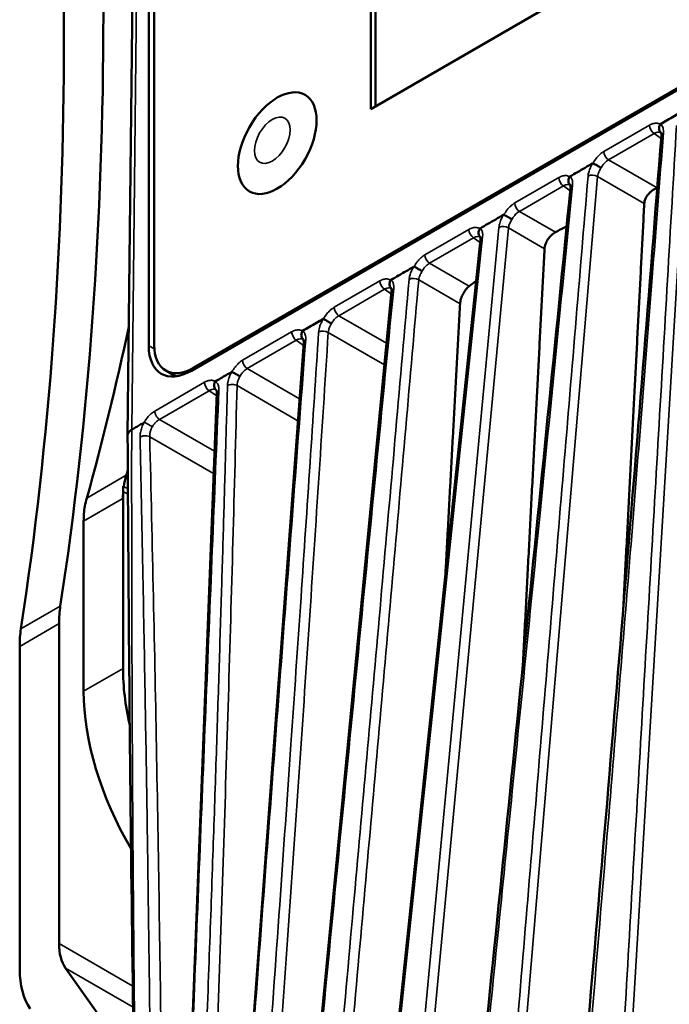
# Model space of a CAD drawing. Header units: millimetres. Extents: x 30 to 1646, y 30 to 1265.
# Tile 101 of 137: x 1099 to 1145, y 194 to 265. Entities that reach past the tile are written whole.
import ezdxf

# ---------------------------------------------------------------- set-up
doc = ezdxf.new("R2010")
doc.units = ezdxf.units.MM
doc.header["$LTSCALE"] = 6
doc.layers.add('Visible (ISO)', color=7, linetype='Continuous', lineweight=50)
doc.layers.add('Visible Narrow (ISO)', color=7, linetype='Continuous', lineweight=35)

msp = doc.modelspace()

# ---------------------------------------------------------------- linework, layer by layer
at = {"layer": 'Visible (ISO)'}
for p, q in [((1107.8532, 274.9326), (1107.8532, 241.4553)), ((1108.2421, 241.517), (1108.2421, 274.9933)), ((1106.7505, 273.7669), (1106.3318, 235.044)), ((1123.7985, 269.0737), (1123.7985, 258.4593)), ((1123.7985, 258.4593), (1141.4762, 268.6655)), ((1124.152, 268.8696), (1124.152, 258.6634)), ((1110.9287, 239.6796), (1154.0631, 264.5832)), ((1154.2041, 264.7871), (1111.0706, 239.884)), ((1124.7746, 183.3291), (1131.6901, 249.0861)), ((1118.9228, 179.2636), (1125.2999, 245.3844)), ((1113.9987, 174.678), (1118.9823, 241.7025)), ((1109.7777, 239.2776), (1109.0706, 239.6859)), ((1110.0772, 169.4953), (1112.7384, 238.0546)), ((1106.0176, 231.3852), (1106.0582, 231.3618)), ((1106.0042, 218.3142), (1106.0042, 231.026)), ((1103.1757, 216.6812), (1103.1757, 228.8708)), ((1101.408, 221.5294), (1101.408, 198.5711)), ((1098.5795, 196.721), (1098.5795, 219.8964)), ((1134.5647, 215.4691), (1134.5649, 215.473)), ((1101.8816, 196.8033), (1104.1856, 193.5255))]:
    msp.add_line(p, q, dxfattribs=at)
for centre, major_axis, ratio, start_param, end_param in [((865.3325, 403.3981), (-169.1806, 293.0293), 0.5773503, 3.7660838, 4.0878979), ((862.5041, 401.7651), (169.1806, -293.0293), 0.5773503, 0.6244911, 0.9463052), ((1173.2163, 224.3989), (53.7137, -2.5042), 0.6067884, 2.1654915, 2.1658498), ((1173.2107, 224.4051), (53.7035, -2.5031), 0.6067756, 2.2855582, 2.2855632), ((1173.2091, 224.4055), (53.701, -2.5037), 0.6067864, 2.3169073, 2.337005), ((1173.2092, 224.4057), (53.7009, -2.5038), 0.6067837, 2.4523085, 2.4523202), ((1173.2092, 224.4056), (53.7009, -2.5039), 0.6067846, 2.4915987, 2.5067724), ((927.2277, 380.612), (110.9926, -235.3752), 0.6252357, 0.6260093, 0.6879008), ((1173.2165, 224.4026), (53.71, -2.5038), 0.6067783, 2.638173, 2.6381765), ((1110.9296, 243.2325), (-2.1757, -3.7684), 0.5771728, 5.4979289, 7.0684396), ((1111.0706, 243.15), (-2, -3.4641), 0.5773503, 5.4977871, 7.0685835), ((1173.2198, 224.4008), (53.7138, -2.5046), 0.6067826, 2.6668171, 2.6668364), ((1111.7777, 242.7417), (-2, -3.4641), 0.5773503, 0, 0.0032773), ((930.067, 382.2512), (110.9926, -235.3752), 0.6252357, 0.6260093, 0.6279971), ((1113.0745, 226.3611), (4.3319, -9.0946), 0.625468, 3.7640587, 3.8678188), ((1110.2349, 224.7222), (-4.3317, 9.0941), 0.6254702, 0.6224617, 0.6955864), ((1113.0225, 226.3909), (-4.2741, 9.0638), 0.6252357, 0.7699764, 0.7716349), ((1110.9839, 229.8713), (-7.7437, -1.3407), 0.692474, 6.0208288, 6.1208488), ((1110.2468, 224.7884), (5, -8.6603), 0.5773503, 3.8591564, 3.9269908), ((1108.479, 217.4469), (-5, 8.6603), 0.5773503, 0.6244911, 0.7853982), ((1105.6506, 215.8139), (5, -8.6603), 0.5773503, 3.7660838, 3.9269908), ((1117.3179, 211.7822), (-8, 13.8564), 0.5773503, 0.7853982, 1.0785058), ((1114.4895, 210.1492), (8, -13.8564), 0.5773503, 3.9269908, 4.7237313), ((1117.3179, 211.7822), (-8, 13.8564), 0.5773503, 1.3379464, 1.3380217), ((1114.4895, 210.1492), (8, -13.8564), 0.5773503, 4.8644231, 4.8644895), ((1104.9435, 200.6123), (-2.5, -4.3301), 0.5773503, 5.4977871, 6.0213859), ((1104.2364, 199.987), (-4, -6.9282), 0.5773503, 5.4977871, 6.0213859)]:
    msp.add_ellipse(centre, major_axis=major_axis, ratio=ratio, start_param=start_param, end_param=end_param, dxfattribs=at)
msp.add_ellipse((1117.081, 256.0098), major_axis=(-2, -3.4641), ratio=0.5773503, dxfattribs=at)
for points, knots in [([(1144.602, 257.3656), (1144.7677, 257.4614), (1145.0969, 257.6532), (1145.5928, 257.9385), (1145.9232, 258.1303), (1146.0894, 258.2245)], [0.00000039, 0.00000039, 0.00000039, 0.00000039, 0.33333333, 0.66666667, 0.9998366, 0.9998366, 0.9998366, 0.9998366]), ([(1144.657, 256.7446), (1144.6397, 256.7579), (1144.6232, 256.7732), (1144.6081, 256.7903), (1144.5893, 256.8116), (1144.5727, 256.8355), (1144.5588, 256.8612), (1144.5508, 256.876), (1144.5438, 256.8914), (1144.5378, 256.9072), (1144.5336, 256.918), (1144.53, 256.929), (1144.5267, 256.9403), (1144.5229, 256.9536), (1144.5197, 256.9673), (1144.5172, 256.9809), (1144.5147, 256.9944), (1144.5129, 257.0079), (1144.5117, 257.0216), (1144.5105, 257.0353), (1144.5099, 257.0491), (1144.5099, 257.0632), (1144.5099, 257.0775), (1144.5105, 257.0922), (1144.5118, 257.1069), (1144.5126, 257.1159), (1144.5136, 257.125), (1144.5149, 257.1341), (1144.5179, 257.1556), (1144.5223, 257.1772), (1144.528, 257.1988), (1144.5364, 257.2305), (1144.5478, 257.262), (1144.5618, 257.2924), (1144.5735, 257.3177), (1144.587, 257.3423), (1144.602, 257.3656)], [0.02179659, 0.02179659, 0.02179659, 0.02179659, 0.1271901, 0.1271901, 0.1271901, 0.25806807, 0.25806807, 0.25806807, 0.33333333, 0.33333333, 0.33333333, 0.38475868, 0.38475868, 0.38475868, 0.44599171, 0.44599171, 0.44599171, 0.50657496, 0.50657496, 0.50657496, 0.56726318, 0.56726318, 0.56726318, 0.62882457, 0.62882457, 0.62882457, 0.66666667, 0.66666667, 0.66666667, 0.75660082, 0.75660082, 0.75660082, 0.88917005, 0.88917005, 0.88917005, 1, 1, 1, 1]), ([(1144.6768, 256.5537), (1144.6802, 256.6047), (1144.6782, 256.6484), (1144.6687, 256.7156), (1144.6608, 256.7365), (1144.6555, 256.7477), (1144.6546, 256.749), (1144.6546, 256.749)], [0.001438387, 0.001438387, 0.001438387, 0.001438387, 0.026275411, 0.026275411, 0.053861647, 0.053861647, 0.064535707, 0.064535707, 0.064535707, 0.064535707]), ([(1138.1087, 253.6167), (1138.289, 253.7214), (1138.6502, 253.9308), (1139.192, 254.243), (1139.5535, 254.4526), (1139.7344, 254.5558)], [0.00000683, 0.00000683, 0.00000683, 0.00000683, 0.33333333, 0.66666667, 1, 1, 1, 1]), ([(1139.7583, 254.5602), (1139.7562, 254.5611), (1139.7538, 254.5614), (1139.7513, 254.5611), (1139.7488, 254.5609), (1139.7462, 254.5602), (1139.7434, 254.5594), (1139.7431, 254.5593), (1139.7428, 254.5592), (1139.7426, 254.5591), (1139.74, 254.5584), (1139.7373, 254.5575), (1139.7344, 254.5558)], [0, 0, 0, 0, 0.33333333, 0.33333333, 0.33333333, 0.66666667, 0.66666667, 0.66666667, 0.69876746, 0.69876746, 0.69876746, 0.99998998, 0.99998998, 0.99998998, 0.99998998]), ([(1139.7583, 254.5602), (1139.8027, 254.5395), (1139.8631, 254.5091), (1139.9295, 254.474), (1139.9959, 254.439), (1140.0676, 254.3997), (1140.1386, 254.3573), (1140.2097, 254.315), (1140.2798, 254.2696), (1140.34, 254.2353)], [0, 0, 0, 0, 0.3333333, 0.3333333, 0.3333333, 0.6666667, 0.6666667, 0.6666667, 1, 1, 1, 1]), ([(1138.1376, 252.9892), (1138.0908, 253.0279), (1138.0513, 253.0818), (1138.0274, 253.1422), (1138.0003, 253.2107), (1137.992, 253.2866), (1138.0018, 253.3648), (1138.0117, 253.4429), (1138.0407, 253.5232), (1138.084, 253.5932)], [0.03965802, 0.03965802, 0.03965802, 0.03965802, 0.33333333, 0.33333333, 0.33333333, 0.66666667, 0.66666667, 0.66666667, 1, 1, 1, 1]), ([(1138.1087, 253.6167), (1138.1042, 253.6139), (1138.0995, 253.6107), (1138.0931, 253.6047), (1138.0911, 253.6026), (1138.0874, 253.5981), (1138.0856, 253.5958), (1138.084, 253.5932)], [-0.0037416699, -0.0037416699, -0.0037416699, -0.0037416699, -0.0018131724, -0.0018131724, -0.0008983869, -0.0008983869, -0.0000009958, -0.0000009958, -0.0000009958, -0.0000009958]), ([(1138.149, 252.8122), (1138.1537, 252.863), (1138.1526, 252.9062), (1138.145, 252.9698), (1138.1383, 252.9881), (1138.135, 252.9954), (1138.1345, 252.9962), (1138.1345, 252.9962)], [0.001052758, 0.001052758, 0.001052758, 0.001052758, 0.026328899, 0.026328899, 0.053576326, 0.053576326, 0.060837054, 0.060837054, 0.060837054, 0.060837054]), ([(1143.4487, 251.6817), (1143.4537, 251.779), (1143.4801, 251.8903), (1143.5753, 252.1137), (1143.6446, 252.2258), (1143.8035, 252.4238), (1143.9047, 252.5224), (1144.124, 252.6843), (1144.2421, 252.7478), (1144.3564, 252.7902), (1144.3608, 252.7918), (1144.3652, 252.7934)], [0.0004419, 0.0004419, 0.0004419, 0.0004419, 0.03759468, 0.03759468, 0.07518937, 0.07518937, 0.11428368, 0.11428368, 0.15337799, 0.15337799, 0.1549409, 0.1549409, 0.1549409, 0.1549409]), ([(1131.6563, 249.8917), (1131.8425, 250.0004), (1132.029, 250.1084), (1132.2155, 250.2162), (1132.402, 250.324), (1132.5886, 250.4316), (1132.7751, 250.5393), (1132.9617, 250.647), (1133.1482, 250.7547), (1133.3351, 250.8611)], [0, 0, 0, 0, 0.3333333, 0.3333333, 0.3333333, 0.6666667, 0.6666667, 0.6666667, 1, 1, 1, 1]), ([(1133.3612, 250.8661), (1133.3596, 250.8668), (1133.3577, 250.8672), (1133.3538, 250.8673), (1133.3517, 250.8671), (1133.3449, 250.8656), (1133.3401, 250.8634), (1133.3351, 250.8611)], [-0.0039865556, -0.0039865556, -0.0039865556, -0.0039865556, -0.0030425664, -0.0030425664, -0.0020802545, -0.0020802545, -0.0000542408, -0.0000542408, -0.0000542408, -0.0000542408]), ([(1133.3613, 250.8661), (1133.3731, 250.8606), (1133.386, 250.8547), (1133.4142, 250.841), (1133.4296, 250.8332), (1133.4804, 250.8076), (1133.5182, 250.7877), (1133.5701, 250.7594), (1133.582, 250.753), (1133.6009, 250.7426), (1133.6076, 250.7388), (1133.6212, 250.7312), (1133.628, 250.7275), (1133.6486, 250.716), (1133.6623, 250.7081), (1133.6861, 250.6945), (1133.6962, 250.6888), (1133.7236, 250.673), (1133.741, 250.6629), (1133.7836, 250.6379), (1133.8084, 250.6228), (1133.8447, 250.601), (1133.8564, 250.5941), (1133.8789, 250.5802), (1133.8898, 250.5732), (1133.9076, 250.5617), (1133.9216, 250.5527), (1133.9355, 250.5443), (1133.9425, 250.5404)], [-0.067698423, -0.067698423, -0.067698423, -0.067698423, -0.061173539, -0.061173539, -0.054364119, -0.054364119, -0.040135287, -0.040135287, -0.035970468, -0.035970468, -0.033617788, -0.033617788, -0.031250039, -0.031250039, -0.02650618, -0.02650618, -0.023074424, -0.023074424, -0.017149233, -0.017149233, -0.008455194, -0.008455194, -0.004184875, -0.004184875, 0, 0, 0.002798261, 0.005596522, 0.005596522, 0.005596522, 0.005596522]), ([(1131.6818, 249.2647), (1131.636, 249.3033), (1131.5974, 249.3564), (1131.5739, 249.4157), (1131.5468, 249.4842), (1131.5385, 249.5601), (1131.5483, 249.6383), (1131.5581, 249.7164), (1131.587, 249.7967), (1131.6305, 249.8667)], [0.04487636, 0.04487636, 0.04487636, 0.04487636, 0.33333333, 0.33333333, 0.33333333, 0.66666667, 0.66666667, 0.66666667, 0.99999986, 0.99999986, 0.99999986, 0.99999986]), ([(1131.6563, 249.8917), (1131.6517, 249.8886), (1131.6469, 249.8851), (1131.6401, 249.8789), (1131.638, 249.8766), (1131.634, 249.8719), (1131.6321, 249.8693), (1131.6305, 249.8667)], [-0.0039563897, -0.0039563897, -0.0039563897, -0.0039563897, -0.0019206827, -0.0019206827, -0.0009518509, -0.0009518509, -0.0000009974, -0.0000009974, -0.0000009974, -0.0000009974]), ([(1136.2828, 248.4327), (1136.2829, 248.4344), (1136.283, 248.4362), (1136.2831, 248.438), (1136.2889, 248.5367), (1136.3133, 248.6519), (1136.3988, 248.886), (1136.4601, 249.0048), (1136.5981, 249.2149), (1136.6843, 249.32), (1136.8707, 249.4976), (1136.9709, 249.5699), (1137.0651, 249.6196), (1137.0661, 249.6201), (1137.0671, 249.6206)], [0.60357085, 0.60357085, 0.60357085, 0.60357085, 0.60424941, 0.60424941, 0.60424941, 0.64189097, 0.64189097, 0.67953253, 0.67953253, 0.71735618, 0.71735618, 0.75517983, 0.75517983, 0.75556927, 0.75556927, 0.75556927, 0.75556927]), ([(1131.6916, 249.0971), (1131.696, 249.1456), (1131.6951, 249.1868), (1131.6881, 249.2481), (1131.6817, 249.2657), (1131.679, 249.2718), (1131.6786, 249.2724), (1131.6786, 249.2724)], [0.001875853, 0.001875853, 0.001875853, 0.001875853, 0.026417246, 0.026417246, 0.053512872, 0.053512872, 0.059855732, 0.059855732, 0.059855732, 0.059855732]), ([(1125.2574, 246.1971), (1125.4383, 246.3028), (1125.7999, 246.5113), (1126.3417, 246.8243), (1126.7024, 247.0323), (1126.8825, 247.136)], [0.00005288, 0.00005288, 0.00005288, 0.00005288, 0.33333333, 0.66666667, 0.99985109, 0.99985109, 0.99985109, 0.99985109]), ([(1126.9078, 247.1406), (1126.9063, 247.1413), (1126.9045, 247.1417), (1126.9008, 247.1418), (1126.8988, 247.1416), (1126.8923, 247.1401), (1126.8875, 247.138), (1126.8825, 247.136)], [-0.0037881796, -0.0037881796, -0.0037881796, -0.0037881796, -0.0028908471, -0.0028908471, -0.0019763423, -0.0019763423, -0.0000086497, -0.0000086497, -0.0000086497, -0.0000086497]), ([(1126.9078, 247.1406), (1126.9523, 247.12), (1127.0128, 247.0896), (1127.0791, 247.0546), (1127.1455, 247.0196), (1127.2172, 246.9802), (1127.2882, 246.9378), (1127.3592, 246.8954), (1127.4293, 246.85), (1127.4894, 246.8155)], [0.00000001, 0.00000001, 0.00000001, 0.00000001, 0.33333333, 0.33333333, 0.33333333, 0.66666667, 0.66666667, 0.66666667, 1, 1, 1, 1]), ([(1125.2884, 245.5694), (1125.2411, 245.6081), (1125.2011, 245.6624), (1125.177, 245.7233), (1125.1499, 245.7918), (1125.1416, 245.8677), (1125.1515, 245.9459), (1125.1613, 246.024), (1125.1903, 246.1044), (1125.2336, 246.1744)], [0.03692158, 0.03692158, 0.03692158, 0.03692158, 0.33333333, 0.33333333, 0.33333333, 0.66666667, 0.66666667, 0.66666667, 1, 1, 1, 1]), ([(1125.2574, 246.1971), (1125.2531, 246.1943), (1125.2486, 246.1912), (1125.2424, 246.1855), (1125.2405, 246.1835), (1125.2368, 246.1791), (1125.2352, 246.1768), (1125.2336, 246.1744)], [-0.0036154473, -0.0036154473, -0.0036154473, -0.0036154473, -0.0017463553, -0.0017463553, -0.0008653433, -0.0008653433, -0.0000009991, -0.0000009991, -0.0000009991, -0.0000009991]), ([(1125.3007, 245.3919), (1125.3052, 245.4429), (1125.3039, 245.4861), (1125.296, 245.5494), (1125.2892, 245.5679), (1125.2859, 245.5753), (1125.2854, 245.5761), (1125.2854, 245.5761)], [0.001246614, 0.001246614, 0.001246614, 0.001246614, 0.026542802, 0.026542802, 0.053618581, 0.053618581, 0.061029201, 0.061029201, 0.061029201, 0.061029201]), ([(1130.2131, 244.485), (1130.2134, 244.4898), (1130.2136, 244.4945), (1130.214, 244.4993), (1130.2207, 244.5986), (1130.2429, 244.716), (1130.3174, 244.9579), (1130.3698, 245.0822), (1130.4867, 245.3044), (1130.5592, 245.4171), (1130.7136, 245.6089), (1130.7953, 245.6886), (1130.8714, 245.7456)], [0.60167677, 0.60167677, 0.60167677, 0.60167677, 0.60348521, 0.60348521, 0.60348521, 0.64110991, 0.64110991, 0.67873461, 0.67873461, 0.71647796, 0.71647796, 0.75347575, 0.75347575, 0.75347575, 0.75347575]), ([(1118.8996, 242.5288), (1119.0686, 242.628), (1119.4004, 242.8217), (1119.9007, 243.1096), (1120.234, 243.3024), (1120.4, 243.398)], [0.00000451, 0.00000451, 0.00000451, 0.00000451, 0.33333333, 0.66666667, 0.99997546, 0.99997546, 0.99997546, 0.99997546]), ([(1120.4, 243.398), (1120.4425, 243.3772), (1120.5528, 243.3022), (1120.7761, 243.1838), (1120.9176, 243.0932), (1120.9785, 243.0595)], [0.00000817, 0.00000817, 0.00000817, 0.00000817, 0.33333333, 0.66666667, 1, 1, 1, 1]), ([(1118.96, 241.9065), (1118.9075, 241.9463), (1118.8635, 242.0051), (1118.8388, 242.071), (1118.8128, 242.1405), (1118.8059, 242.216), (1118.816, 242.2961), (1118.8261, 242.3762), (1118.8557, 242.4605), (1118.8996, 242.5288)], [0.01721349, 0.01721349, 0.01721349, 0.01721349, 0.33333333, 0.33333333, 0.33333333, 0.66666667, 0.66666667, 0.66666667, 0.99999223, 0.99999223, 0.99999223, 0.99999223]), ([(1118.9807, 241.7037), (1118.9851, 241.7635), (1118.9823, 241.8134), (1118.971, 241.8814), (1118.9633, 241.9001), (1118.9585, 241.9094), (1118.9578, 241.9104), (1118.9578, 241.9104)], [0, 0, 0, 0, 0.028302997, 0.028302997, 0.05553048, 0.05553048, 0.06566914, 0.06566914, 0.06566914, 0.06566914]), ([(1112.6334, 238.9093), (1112.7638, 238.9853), (1113.0267, 239.1362), (1113.4207, 239.3645), (1113.6831, 239.5147), (1113.8148, 239.5907)], [0.0006081, 0.0006081, 0.0006081, 0.0006081, 0.33333333, 0.66666667, 0.99970254, 0.99970254, 0.99970254, 0.99970254]), ([(1113.8151, 239.5909), (1113.8466, 239.5755), (1113.8862, 239.5554), (1113.9788, 239.5067), (1114.0313, 239.4784), (1114.1414, 239.4178), (1114.198, 239.3861), (1114.2827, 239.3375), (1114.3119, 239.3206), (1114.3505, 239.2977), (1114.3718, 239.2854), (1114.3923, 239.2737), (1114.402, 239.2679)], [0.000078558, 0.000078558, 0.000078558, 0.000078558, 0.018735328, 0.018735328, 0.038037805, 0.038037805, 0.057313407, 0.057313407, 0.067785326, 0.067785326, 0.071831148, 0.075778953, 0.075778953, 0.075778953, 0.075778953]), ([(1112.7014, 238.2873), (1112.6926, 238.2935), (1112.6752, 238.307), (1112.6592, 238.3221), (1112.6313, 238.3514), (1112.6136, 238.3753), (1112.5718, 238.449), (1112.5548, 238.5035), (1112.5423, 238.6203), (1112.547, 238.6816), (1112.577, 238.8002), (1112.6012, 238.8567), (1112.6334, 238.9093)], [-0.007963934, -0.007963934, -0.007963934, -0.007963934, -0.004058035, 0, 0, 0.01061569, 0.01061569, 0.029898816, 0.029898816, 0.049185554, 0.049185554, 0.067610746, 0.067610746, 0.067610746, 0.067610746]), ([(1112.7443, 238.0936), (1112.7438, 238.1386), (1112.7395, 238.177), (1112.7259, 238.2434), (1112.716, 238.266), (1112.7061, 238.2837), (1112.7038, 238.286), (1112.7038, 238.286)], [0.006611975, 0.006611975, 0.006611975, 0.006611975, 0.028658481, 0.028658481, 0.05626301, 0.05626301, 0.075118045, 0.075118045, 0.075118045, 0.075118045]), ([(1106.3312, 235.039), (1106.3309, 235.0727), (1106.3364, 235.1024), (1106.3448, 235.1314), (1106.3586, 235.1787), (1106.3809, 235.2234), (1106.4236, 235.2761), (1106.4662, 235.3287), (1106.5318, 235.3888), (1106.6251, 235.4431)], [0.47748867, 0.47748867, 0.47748867, 0.47748867, 0.6, 0.6, 0.6, 0.8, 0.8, 0.8, 0.99976744, 0.99976744, 0.99976744, 0.99976744]), ([(1106.6254, 235.4433), (1106.7245, 235.5006), (1106.9229, 235.6181), (1107.2195, 235.7874), (1107.4185, 235.9044), (1107.5159, 235.9607)], [0, 0, 0, 0, 0.33333333, 0.66666667, 0.99982274, 0.99982274, 0.99982274, 0.99982274]), ([(1106.0054, 231.024), (1106.0061, 231.0664), (1105.9976, 231.1437), (1106.0129, 231.2638), (1106.0158, 231.3447), (1106.0176, 231.3852)], [0.0139619, 0.0139619, 0.0139619, 0.0139619, 0.33333333, 0.66666667, 1, 1, 1, 1])]:
    msp.add_open_spline(points, degree=3, knots=knots, dxfattribs=at)
for points in [[(1139.169, 189.9436), (1141.0881, 212.0805), (1142.9313, 234.2783), (1144.676, 256.5458)], [(1131.5169, 186.8879), (1133.7529, 208.841), (1135.9668, 230.8118), (1138.1484, 252.8068)], [(1118.9807, 241.7026), (1118.9807, 241.703), (1118.9807, 241.7033), (1118.9808, 241.7037)], [(1107.2893, 163.3486), (1106.7452, 187.3754), (1106.4602, 211.2541), (1106.332, 235.039)]]:
    msp.add_open_spline(points, degree=3, dxfattribs=at)
for points, weights in [([(1141.9367, 222.577), (1142.7099, 237.463), (1143.4487, 251.6817)], [1.00068418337, 1.00063611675, 1.00006472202]), ([(1134.7266, 218.5765), (1135.5223, 233.8468), (1136.2828, 248.4327)], [1.00064955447, 1.00061558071, 1.00006143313]), ([(1129.1627, 225.0539), (1129.6954, 234.9207), (1130.2131, 244.4849)], [1.00056380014, 1.00042511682, 1.00006216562])]:
    msp.add_rational_spline(points, weights, degree=2, dxfattribs=at)
at = {"layer": 'Visible Narrow (ISO)'}
for p, q in [((1106.6254, 235.4435), (1107.0438, 274.1638)), ((1140.5395, 255.4073), (1143.8157, 257.2988)), ((1142.4815, 191.0148), (1146.4469, 257.2633)), ((1144.1507, 256.6977), (1140.8746, 254.8062)), ((1144.1507, 256.6977), (1144.6597, 256.3383)), ((1144.7855, 256.2496), (1144.7855, 256.2495)), ((1144.3652, 252.7934), (1140.8746, 254.8062)), ((1134.1433, 251.7145), (1137.3024, 253.5384)), ((1134.5791, 188.2248), (1140.0938, 253.6163)), ((1140.0938, 253.6163), (1143.4487, 251.6817)), ((1137.6374, 252.9372), (1134.4783, 251.1133)), ((1137.6375, 252.9372), (1138.1271, 252.5916)), ((1139.2536, 251.7963), (1139.2537, 251.7962)), ((1137.0671, 249.6206), (1134.4783, 251.1133)), ((1133.0061, 249.9565), (1126.8673, 184.5406)), ((1127.5876, 184.9338), (1133.6906, 249.9275)), ((1127.6894, 247.9884), (1130.8485, 249.8123)), ((1133.6906, 249.9275), (1136.2828, 248.4327)), ((1124.9042, 183.4071), (1131.834, 249.2797)), ((1131.1836, 249.2111), (1128.0245, 247.3872)), ((1131.1836, 249.2111), (1131.6673, 248.8696)), ((1132.8269, 248.051), (1132.8272, 248.0508)), ((1130.8714, 245.7456), (1128.0245, 247.3872)), ((1133.4717, 247.5958), (1133.4717, 247.5958)), ((1121.1762, 244.2279), (1124.4523, 246.1194)), ((1127.2416, 246.1984), (1130.2131, 244.4849)), ((1124.7873, 245.5182), (1121.5112, 243.6268)), ((1124.7874, 245.5182), (1125.2793, 245.171)), ((1126.3926, 244.385), (1126.3931, 244.3846)), ((1127.0432, 243.9257), (1127.0433, 243.9257)), ((1124.9397, 241.6498), (1121.5112, 243.6268)), ((1114.5955, 240.4285), (1118.1173, 242.4618)), ((1120.7454, 242.4279), (1124.7898, 240.0959)), ((1118.4523, 241.8607), (1114.9305, 239.8274)), ((1118.4523, 241.8607), (1118.9671, 241.4973)), ((1108.2528, 241.2404), (1107.8532, 241.4553)), ((1120.6111, 240.3367), (1120.6115, 240.3364)), ((1111.0706, 239.884), (1111.1766, 239.8227)), ((1118.682, 237.6643), (1114.9305, 239.8274)), ((1108.2821, 236.7835), (1111.8544, 238.846)), ((1112.1894, 238.2448), (1108.6168, 236.1822)), ((1112.1894, 238.2448), (1112.7309, 237.8625)), ((1114.1946, 238.6111), (1118.5651, 236.0912)), ((1112.8629, 237.7694), (1112.8687, 237.7653)), ((1118.8013, 237.5955), (1118.8011, 237.5957)), ((1114.1499, 236.8608), (1114.1506, 236.8603)), ((1119.7049, 237.0745), (1119.7048, 237.0746)), ((1112.5771, 233.8989), (1108.6168, 236.1822)), ((1118.6819, 236.0238), (1118.6828, 236.0234)), ((1120.376, 236.6875), (1120.3758, 236.6877)), ((1119.6002, 235.4944), (1119.6003, 235.4943)), ((1107.9219, 234.9422), (1112.5148, 232.2943)), ((1120.2732, 235.1063), (1120.2734, 235.1062)), ((1112.7042, 233.8256), (1112.7012, 233.8273)), ((1114.0512, 233.049), (1114.0508, 233.0493)), ((1106.2385, 232.1702), (1103.3993, 230.531)), ((1112.6356, 232.2247), (1112.6374, 232.2236)), ((1106.0582, 231.3618), (1106.3542, 231.1909)), ((1114.0077, 231.4336), (1114.0081, 231.4334)), ((1105.9514, 230.4734), (1103.1757, 228.8708)), ((1106.3565, 230.8172), (1106.0058, 231.0196)), ((1107.3211, 230.6327), (1107.3211, 230.6326)), ((1107.3288, 230.2561), (1107.3287, 230.2561)), ((1108.035, 230.2205), (1108.0357, 230.22)), ((1108.0445, 229.8431), (1108.0438, 229.8435)), ((1101.4993, 222.7848), (1098.6709, 221.1518)), ((1101.408, 221.5294), (1098.5795, 219.8964)), ((1103.1757, 216.6812), (1106.0042, 218.3136)), ((1101.408, 198.5711), (1106.7063, 195.5121)), ((1106.7275, 194.0055), (1101.8816, 196.8033)), ((1107.9082, 194.8182), (1107.909, 194.8177))]:
    msp.add_line(p, q, dxfattribs=at)
msp.add_ellipse((1116.7274, 256.2139), major_axis=(-0.9103, -1.5766), ratio=0.5773503, dxfattribs=at)
for centre, major_axis, ratio, start_param, end_param in [((1144.1692, 257.0947), (-0.25, 0.433), 0.5773503, 0.7854059, 2.303836), ((1145.1746, 256.5057), (-0.4985, 0.0391), 0.6160795, 5.541567, 6.2797062), ((1140.8931, 255.2032), (0.25, -0.433), 0.5773503, 3.9270004, 5.4454274), ((1139.7589, 253.397), (0.4982, -0.042), 0.6355454, 0.8886744, 2.4050321), ((1137.6559, 253.3343), (-0.25, 0.433), 0.5773503, 0.7853982, 2.303835), ((1138.6459, 252.7564), (-0.4975, 0.0494), 0.6289847, 5.5577293, 6.279871), ((1134.4968, 251.5104), (0.25, -0.433), 0.5773503, 3.9269908, 5.4454264), ((1131.2021, 249.6081), (-0.25, 0.433), 0.5773503, 0.7853707, 2.3038365), ((1133.3555, 249.7083), (0.4978, -0.0467), 0.6400915, 0.8940177, 2.4072549), ((1132.1873, 249.0338), (-0.4972, 0.0523), 0.6326086, 5.5679123, 6.2831853), ((1128.043, 247.7842), (0.25, -0.433), 0.5773503, 3.9269721, 5.445428), ((1124.8058, 245.9153), (-0.25, 0.433), 0.5773503, 0.7853982, 2.3038366), ((1126.907, 245.9788), (0.4982, -0.0434), 0.6371202, 0.8913924, 2.4103675), ((1125.7975, 245.3364), (-0.4977, 0.048), 0.6274923, 5.5584359, 6.2831853), ((1121.5297, 244.0238), (0.25, -0.433), 0.5773503, 3.9269908, 5.4454266), ((1118.4708, 242.2577), (-0.25, 0.433), 0.5773503, 0.7853982, 2.3038358), ((1120.4108, 242.2083), (0.499, -0.0318), 0.6257845, 0.8765494, 2.3974787), ((1114.949, 240.2244), (0.25, -0.433), 0.5773503, 3.9269908, 5.4454272), ((1112.2079, 238.6418), (-0.25, 0.433), 0.5773503, 0.7853986, 2.3038321)]:
    msp.add_ellipse(centre, major_axis=major_axis, ratio=ratio, start_param=start_param, end_param=end_param, dxfattribs=at)
for points, knots in [([(1141.8947, 190.81), (1142.3235, 198.1984), (1143.185, 212.9705), (1144.4718, 235.1279), (1145.3313, 249.8953), (1145.7622, 257.2776)], [0.0000217, 0.0000217, 0.0000217, 0.0000217, 0.33333333, 0.66666667, 1, 1, 1, 1]), ([(1144.8234, 256.7418), (1144.825, 256.7681), (1144.826, 256.7936), (1144.8264, 256.8183), (1144.8274, 256.8929), (1144.8226, 256.9611), (1144.8112, 257.0234), (1144.8027, 257.0702), (1144.7906, 257.1138), (1144.7753, 257.1532), (1144.7635, 257.1835), (1144.7497, 257.2113), (1144.7344, 257.2363), (1144.7037, 257.2865), (1144.6662, 257.3253), (1144.622, 257.3537), (1144.6155, 257.3579), (1144.6088, 257.3618), (1144.602, 257.3656)], [0, 0, 0, 0, 0.0829774, 0.0829774, 0.0829774, 0.3333333, 0.3333333, 0.3333333, 0.5216351, 0.5216351, 0.5216351, 0.6666667, 0.6666667, 0.6666667, 0.9572409, 0.9572409, 0.9572409, 1, 1, 1, 1]), ([(1139.3997, 190.008), (1139.433, 190.398), (1139.4664, 190.7884), (1139.4997, 191.1789), (1139.8643, 195.4489), (1140.2248, 199.7206), (1140.5825, 203.9946), (1140.9109, 207.9186), (1141.2369, 211.8444), (1141.5602, 215.7721), (1141.8575, 219.3854), (1142.1525, 223.0003), (1142.4452, 226.6168), (1142.7138, 229.9364), (1142.9804, 233.2573), (1143.245, 236.5796), (1143.5053, 239.8483), (1143.7636, 243.1183), (1144.0198, 246.3898), (1144.29, 249.8389), (1144.5578, 253.2895), (1144.8234, 256.7418)], [0.00000064, 0.00000064, 0.00000064, 0.00000064, 0.01759643, 0.01759643, 0.01759643, 0.21003501, 0.21003501, 0.21003501, 0.38671738, 0.38671738, 0.38671738, 0.54926064, 0.54926064, 0.54926064, 0.69845633, 0.69845633, 0.69845633, 0.84524354, 0.84524354, 0.84524354, 1, 1, 1, 1]), ([(1144.1507, 256.6977), (1144.2149, 256.7368), (1144.3437, 256.7934), (1144.5183, 256.8064), (1144.616, 256.7705), (1144.6575, 256.7436)], [0.00000005, 0.00000005, 0.00000005, 0.00000005, 0.33333333, 0.66666667, 0.97405483, 0.97405483, 0.97405483, 0.97405483]), ([(1140.5395, 255.4073), (1140.4391, 255.3487), (1140.2472, 255.2075), (1139.9746, 254.9115), (1139.8261, 254.6838), (1139.7583, 254.5602)], [0.00000541, 0.00000541, 0.00000541, 0.00000541, 0.33333333, 0.66666667, 1, 1, 1, 1]), ([(1139.7344, 254.5558), (1139.6732, 254.4549), (1139.5673, 254.2532), (1139.4498, 253.9247), (1139.4155, 253.7333), (1139.4079, 253.6409)], [0, 0, 0, 0, 0.33333333, 0.66666667, 0.99991786, 0.99991786, 0.99991786, 0.99991786]), ([(1138.084, 253.5932), (1138.0197, 253.6382), (1137.8757, 253.6941), (1137.5954, 253.677), (1137.4031, 253.596), (1137.3024, 253.5384)], [0.00000363, 0.00000363, 0.00000363, 0.00000363, 0.33333333, 0.66666667, 1, 1, 1, 1]), ([(1140.0938, 253.6163), (1140.1005, 253.6788), (1140.1287, 253.812), (1140.2135, 254.0247), (1140.2945, 254.1665), (1140.34, 254.2353)], [0.00000253, 0.00000253, 0.00000253, 0.00000253, 0.33333333, 0.66666667, 1, 1, 1, 1]), ([(1131.6936, 186.9688), (1132.3862, 193.8027), (1133.8054, 207.8822), (1136.01, 229.8919), (1137.5137, 245.0719), (1138.2947, 253.0014)], [0.00000402, 0.00000402, 0.00000402, 0.00000402, 0.31073526, 0.64008344, 1, 1, 1, 1]), ([(1139.4078, 253.6408), (1138.8026, 246.396), (1137.5895, 231.8699), (1135.7615, 209.9712), (1134.5381, 195.2984), (1133.9244, 187.9437)], [0.00000001, 0.00000001, 0.00000001, 0.00000001, 0.33333333, 0.66666667, 1, 1, 1, 1]), ([(1137.6374, 252.9373), (1137.702, 252.9766), (1137.8316, 253.0334), (1138.0035, 253.0456), (1138.099, 253.0113), (1138.1384, 252.9868)], [0.00000006, 0.00000006, 0.00000006, 0.00000006, 0.33333333, 0.66666667, 0.9541614, 0.9541614, 0.9541614, 0.9541614]), ([(1138.2947, 253.0014), (1138.2961, 253.0141), (1138.2972, 253.0267), (1138.2982, 253.0392), (1138.3038, 253.1167), (1138.302, 253.1887), (1138.2923, 253.2563), (1138.286, 253.2997), (1138.2766, 253.3414), (1138.2642, 253.3802), (1138.2541, 253.4116), (1138.242, 253.4411), (1138.2282, 253.4682), (1138.1975, 253.529), (1138.1578, 253.5779), (1138.1087, 253.6167)], [0, 0, 0, 0, 0.04620949, 0.04620949, 0.04620949, 0.33333333, 0.33333333, 0.33333333, 0.51765507, 0.51765507, 0.51765507, 0.66666667, 0.66666667, 0.66666667, 0.99990969, 0.99990969, 0.99990969, 0.99990969]), ([(1134.1433, 251.7145), (1134.0413, 251.6543), (1133.8472, 251.5112), (1133.5752, 251.214), (1133.428, 250.9882), (1133.3612, 250.8661)], [0.00000993, 0.00000993, 0.00000993, 0.00000993, 0.33333333, 0.66666667, 0.99993113, 0.99993113, 0.99993113, 0.99993113]), ([(1133.3351, 250.8611), (1133.2728, 250.7576), (1133.219, 250.6556), (1133.1729, 250.5523), (1133.1557, 250.5138), (1133.1395, 250.4751), (1133.1246, 250.4365), (1133.0995, 250.3718), (1133.0779, 250.3074), (1133.0604, 250.2447), (1133.0379, 250.1641), (1133.0222, 250.0864), (1133.0125, 250.0104), (1133.0102, 249.9924), (1133.0082, 249.9746), (1133.0062, 249.9571)], [0.00018638, 0.00018638, 0.00018638, 0.00018638, 0.33333333, 0.33333333, 0.33333333, 0.45777102, 0.45777102, 0.45777102, 0.66666667, 0.66666667, 0.66666667, 0.93576762, 0.93576762, 0.93576762, 0.9992635, 0.9992635, 0.9992635, 0.9992635]), ([(1133.6906, 249.9275), (1133.692, 249.9392), (1133.7059, 250.0382), (1133.7682, 250.2437), (1133.8774, 250.4435), (1133.9425, 250.5404)], [0.00000441, 0.00000441, 0.00000441, 0.00000441, 0.06320824, 0.52562759, 0.99987501, 0.99987501, 0.99987501, 0.99987501]), ([(1131.834, 249.2797), (1131.8358, 249.293), (1131.837, 249.3064), (1131.8381, 249.3196), (1131.8442, 249.3979), (1131.8434, 249.4703), (1131.8347, 249.537), (1131.829, 249.5808), (1131.8198, 249.6222), (1131.8076, 249.6606), (1131.7981, 249.6904), (1131.7867, 249.7184), (1131.7736, 249.7444), (1131.7437, 249.8038), (1131.7049, 249.8526), (1131.6563, 249.8917)], [0, 0, 0, 0, 0.0480924, 0.0480924, 0.0480924, 0.3333333, 0.3333333, 0.3333333, 0.5209611, 0.5209611, 0.5209611, 0.6666667, 0.6666667, 0.6666667, 1, 1, 1, 1]), ([(1131.1836, 249.2111), (1131.2482, 249.2506), (1131.378, 249.3074), (1131.5491, 249.3193), (1131.6439, 249.2855), (1131.6828, 249.2617)], [0.00000006, 0.00000006, 0.00000006, 0.00000006, 0.33333333, 0.66666667, 0.94829802, 0.94829802, 0.94829802, 0.94829802]), ([(1127.6894, 247.9883), (1127.5889, 247.9296), (1127.3969, 247.7883), (1127.1242, 247.4922), (1126.9757, 247.2643), (1126.9078, 247.1406)], [0.00001547, 0.00001547, 0.00001547, 0.00001547, 0.33333333, 0.66666667, 1, 1, 1, 1]), ([(1126.8825, 247.136), (1126.8199, 247.0318), (1126.766, 246.929), (1126.7202, 246.8251), (1126.6743, 246.7211), (1126.6364, 246.6159), (1126.6085, 246.5151), (1126.5946, 246.4646), (1126.5832, 246.4153), (1126.5741, 246.3667), (1126.5651, 246.3182), (1126.5585, 246.2705), (1126.5544, 246.2233)], [0.00049572, 0.00049572, 0.00049572, 0.00049572, 0.33333333, 0.33333333, 0.33333333, 0.66666667, 0.66666667, 0.66666667, 0.83333333, 0.83333333, 0.83333333, 1, 1, 1, 1]), ([(1127.2416, 246.1984), (1127.242, 246.2028), (1127.2492, 246.2657), (1127.277, 246.3874), (1127.3448, 246.5635), (1127.419, 246.705), (1127.4699, 246.7862), (1127.4894, 246.8155)], [0, 0, 0, 0, 0.0231986, 0.3332236, 0.6095562, 0.8571156, 1, 1, 1, 1]), ([(1126.5544, 246.2233), (1125.9203, 239.0024), (1124.6537, 224.6654), (1122.7012, 202.7989), (1121.381, 188.1539), (1120.6991, 180.6213)], [0, 0, 0, 0, 0.32988777, 0.6552209, 0.99999279, 0.99999279, 0.99999279, 0.99999279]), ([(1127.2416, 246.1984), (1126.6252, 239.1323), (1125.3756, 224.8859), (1123.4536, 203.2107), (1122.1385, 188.5463), (1121.4742, 181.1767)], [0, 0, 0, 0, 0.33333333, 0.66666667, 0.99827294, 0.99827294, 0.99827294, 0.99827294]), ([(1125.2336, 246.1744), (1125.1693, 246.2193), (1125.0255, 246.2751), (1124.7452, 246.2579), (1124.5529, 246.177), (1124.4523, 246.1194)], [0.00000096, 0.00000096, 0.00000096, 0.00000096, 0.33333333, 0.66666667, 1, 1, 1, 1]), ([(1125.4451, 245.5794), (1125.4539, 245.6737), (1125.4516, 245.8453), (1125.3869, 246.0586), (1125.307, 246.1574), (1125.2574, 246.1971)], [0, 0, 0, 0, 0.33333333, 0.66666667, 0.99982265, 0.99982265, 0.99982265, 0.99982265]), ([(1119.0069, 179.3307), (1119.7273, 186.7481), (1121.1643, 201.5458), (1123.3105, 223.6281), (1124.7346, 238.2748), (1125.4451, 245.5794)], [0.00000284, 0.00000284, 0.00000284, 0.00000284, 0.33333333, 0.66666667, 0.99999999, 0.99999999, 0.99999999, 0.99999999]), ([(1124.7873, 245.5182), (1124.8518, 245.5576), (1124.9812, 245.6143), (1125.1536, 245.6266), (1125.2494, 245.5921), (1125.2892, 245.5672)], [0.00000002, 0.00000002, 0.00000002, 0.00000002, 0.33333333, 0.66666667, 0.95723569, 0.95723569, 0.95723569, 0.95723569]), ([(1121.1761, 244.2279), (1121.0648, 244.1583), (1120.962, 244.0815), (1120.8755, 244.0049), (1120.789, 243.9282), (1120.7187, 243.8516), (1120.642, 243.7531), (1120.5653, 243.6545), (1120.4822, 243.5339), (1120.4, 243.398)], [0, 0, 0, 0, 0.3333333, 0.3333333, 0.3333333, 0.6666667, 0.6666667, 0.6666667, 1, 1, 1, 1]), ([(1120.4, 243.398), (1120.3333, 243.2967), (1120.2761, 243.1938), (1120.2284, 243.0892), (1120.2192, 243.069), (1120.2103, 243.0489), (1120.2019, 243.0286), (1120.1662, 242.9435), (1120.1367, 242.8574), (1120.1136, 242.7703), (1120.0946, 242.6988), (1120.08, 242.6266), (1120.0696, 242.5539), (1120.0644, 242.5172), (1120.0603, 242.4803), (1120.0573, 242.4432)], [0.00007519, 0.00007519, 0.00007519, 0.00007519, 0.33333333, 0.33333333, 0.33333333, 0.39738137, 0.39738137, 0.39738137, 0.66666667, 0.66666667, 0.66666667, 0.88809125, 0.88809125, 0.88809125, 1, 1, 1, 1]), ([(1120.0573, 242.4432), (1119.8536, 239.3208), (1119.4349, 232.9723), (1118.7713, 223.1096), (1118.0451, 212.532), (1117.2357, 200.9873), (1116.3605, 188.7588), (1115.7456, 180.3702), (1115.4355, 176.1715)], [0, 0, 0, 0, 0.14094741, 0.28670172, 0.44577148, 0.61944212, 0.80942551, 0.99999618, 0.99999618, 0.99999618, 0.99999618]), ([(1120.7454, 242.4279), (1120.2858, 235.242), (1119.3392, 220.7917), (1117.8436, 198.9661), (1116.792, 184.2905), (1116.2557, 176.9587)], [0, 0, 0, 0, 0.33333333, 0.66666667, 0.99600821, 0.99600821, 0.99600821, 0.99600821]), ([(1118.8996, 242.5288), (1118.8282, 242.5687), (1118.7496, 242.5933), (1118.6636, 242.6017), (1118.5777, 242.61), (1118.4845, 242.602), (1118.3925, 242.5786), (1118.3005, 242.5552), (1118.2097, 242.5164), (1118.1173, 242.4619)], [0, 0, 0, 0, 0.3333333, 0.3333333, 0.3333333, 0.6666667, 0.6666667, 0.6666667, 1, 1, 1, 1]), ([(1119.1262, 241.8994), (1119.1272, 241.9238), (1119.1283, 241.9472), (1119.1289, 241.97), (1119.1306, 242.045), (1119.126, 242.114), (1119.1144, 242.1777), (1119.1054, 242.2275), (1119.0924, 242.2743), (1119.0755, 242.3164), (1119.0641, 242.3446), (1119.0511, 242.3708), (1119.0365, 242.3946), (1119.0003, 242.4539), (1118.9545, 242.498), (1118.8996, 242.5288)], [0, 0, 0, 0, 0.07779601, 0.07779601, 0.07779601, 0.33333333, 0.33333333, 0.33333333, 0.53277958, 0.53277958, 0.53277958, 0.66666667, 0.66666667, 0.66666667, 0.99997687, 0.99997687, 0.99997687, 0.99997687]), ([(1119.1262, 241.8994), (1118.5605, 234.4373), (1117.431, 219.5113), (1115.741, 197.1219), (1114.6089, 182.1951), (1114.0471, 174.7316)], [0, 0, 0, 0, 0.33333333, 0.66666667, 0.99997157, 0.99997157, 0.99997157, 0.99997157]), ([(1118.4523, 241.8607), (1118.5164, 241.8998), (1118.6449, 241.9563), (1118.8201, 241.9695), (1118.9184, 241.9333), (1118.9603, 241.9058)], [0.00000007, 0.00000007, 0.00000007, 0.00000007, 0.33333333, 0.66666667, 0.97915997, 0.97915997, 0.97915997, 0.97915997]), ([(1114.5955, 240.4286), (1114.4948, 240.369), (1114.3988, 240.2983), (1114.3081, 240.2167), (1114.2174, 240.135), (1114.1319, 240.0425), (1114.0497, 239.9381), (1113.9676, 239.8337), (1113.8888, 239.7176), (1113.8151, 239.5909)], [0, 0, 0, 0, 0.3333333, 0.3333333, 0.3333333, 0.6666667, 0.6666667, 0.6666667, 1, 1, 1, 1]), ([(1113.8151, 239.5909), (1113.751, 239.4819), (1113.6967, 239.373), (1113.6521, 239.2635), (1113.6344, 239.2201), (1113.6182, 239.1765), (1113.6036, 239.133), (1113.5814, 239.0667), (1113.5627, 239.0005), (1113.5479, 238.9346), (1113.5291, 238.8513), (1113.5165, 238.7686), (1113.5097, 238.6864), (1113.5076, 238.661), (1113.5061, 238.6356), (1113.5055, 238.61)], [0.00011015, 0.00011015, 0.00011015, 0.00011015, 0.33333333, 0.33333333, 0.33333333, 0.46553452, 0.46553452, 0.46553452, 0.66666667, 0.66666667, 0.66666667, 0.92128709, 0.92128709, 0.92128709, 1, 1, 1, 1]), ([(1114.402, 239.2679), (1114.4458, 239.3484), (1114.5474, 239.5027), (1114.7304, 239.6966), (1114.8636, 239.7909), (1114.9305, 239.8274)], [0.00000249, 0.00000249, 0.00000249, 0.00000249, 0.33333333, 0.66666667, 0.99999997, 0.99999997, 0.99999997, 0.99999997]), ([(1112.6334, 238.9093), (1112.63, 238.9109), (1112.628, 238.9122), (1112.6259, 238.9134), (1112.5605, 238.953), (1112.4895, 238.9771), (1112.4083, 238.9859), (1112.4023, 238.9866), (1112.3962, 238.9872), (1112.39, 238.9877), (1112.311, 238.994), (1112.2234, 238.9862), (1112.1365, 238.9645), (1112.1145, 238.959), (1112.0925, 238.9526), (1112.0706, 238.9453), (1111.9991, 238.9215), (1111.9277, 238.8885), (1111.8544, 238.8459)], [0, 0, 0, 0, 0.0102667, 0.0102667, 0.0102667, 0.3333333, 0.3333333, 0.3333333, 0.3574322, 0.3574322, 0.3574322, 0.6666667, 0.6666667, 0.6666667, 0.7450553, 0.7450553, 0.7450553, 1, 1, 1, 1]), ([(1112.8865, 238.2495), (1112.8922, 238.3554), (1112.885, 238.4514), (1112.867, 238.5364), (1112.8489, 238.6214), (1112.82, 238.6953), (1112.781, 238.7575), (1112.7421, 238.8195), (1112.6932, 238.8697), (1112.6334, 238.9093)], [0, 0, 0, 0, 0.33333333, 0.33333333, 0.33333333, 0.66666667, 0.66666667, 0.66666667, 0.99893318, 0.99893318, 0.99893318, 0.99893318]), ([(1114.1945, 238.611), (1114.1948, 238.6277), (1114.1956, 238.6446), (1114.1969, 238.6618), (1114.2007, 238.7135), (1114.2088, 238.7674), (1114.221, 238.8225), (1114.2311, 238.8675), (1114.2439, 238.9133), (1114.2594, 238.9594), (1114.2691, 238.9883), (1114.2799, 239.0173), (1114.2916, 239.0463), (1114.3221, 239.1213), (1114.3593, 239.196), (1114.402, 239.2679)], [0.00000004, 0.00000004, 0.00000004, 0.00000004, 0.08298479, 0.08298479, 0.08298479, 0.33333333, 0.33333333, 0.33333333, 0.53806115, 0.53806115, 0.53806115, 0.66666667, 0.66666667, 0.66666667, 1, 1, 1, 1]), ([(1110.1124, 169.6922), (1110.4155, 177.3098), (1111.0204, 192.5456), (1111.9463, 215.4007), (1112.5741, 230.6323), (1112.8865, 238.2495)], [0.00000002, 0.00000002, 0.00000002, 0.00000002, 0.33333333, 0.66666667, 0.99999998, 0.99999998, 0.99999998, 0.99999998]), ([(1113.5055, 238.61), (1113.4628, 237.0435), (1113.3731, 233.8265), (1113.2289, 228.8262), (1113.0674, 223.4524), (1112.8843, 217.6074), (1112.6756, 211.2193), (1112.4362, 204.2123), (1112.1608, 196.5123), (1111.8429, 188.0461), (1111.5084, 179.5435), (1111.2714, 173.8546), (1111.1609, 171.259)], [0, 0, 0, 0, 0.06947374, 0.14271108, 0.22195879, 0.308168, 0.4025219, 0.50613837, 0.62015161, 0.74569796, 0.88384978, 1, 1, 1, 1]), ([(1111.9994, 172.2931), (1112.2957, 179.5074), (1112.8588, 194.14), (1113.5921, 216.2457), (1114.0065, 231.1484), (1114.1945, 238.611)], [0.00821588, 0.00821588, 0.00821588, 0.00821588, 0.33333333, 0.66666667, 1, 1, 1, 1]), ([(1112.1894, 238.2448), (1112.2527, 238.2835), (1112.3799, 238.3396), (1112.5572, 238.3541), (1112.6575, 238.3169), (1112.7014, 238.2873)], [0, 0, 0, 0, 0.33333333, 0.66666667, 0.99985048, 0.99985048, 0.99985048, 0.99985048]), ([(1113.5055, 238.61), (1113.5145, 238.6157), (1113.5241, 238.621), (1113.534, 238.6261), (1113.5923, 238.6556), (1113.6656, 238.6766), (1113.7368, 238.6868), (1113.808, 238.697), (1113.8769, 238.6965), (1113.9435, 238.6886), (1114.0102, 238.6807), (1114.0749, 238.6653), (1114.1359, 238.6395), (1114.156, 238.631), (1114.1756, 238.6214), (1114.1945, 238.611)], [0.00000265, 0.00000265, 0.00000265, 0.00000265, 0.04892005, 0.04892005, 0.04892005, 0.33465341, 0.33465341, 0.33465341, 0.62038676, 0.62038676, 0.62038676, 0.90612012, 0.90612012, 0.90612012, 1, 1, 1, 1]), ([(1108.2821, 236.7835), (1108.1843, 236.7255), (1108.0909, 236.6565), (1108.0025, 236.5784), (1107.9141, 236.5003), (1107.8307, 236.4131), (1107.7502, 236.3112), (1107.6697, 236.2093), (1107.5922, 236.0927), (1107.5161, 235.9608)], [0, 0, 0, 0, 0.33333333, 0.33333333, 0.33333333, 0.66666667, 0.66666667, 0.66666667, 0.99997172, 0.99997172, 0.99997172, 0.99997172]), ([(1108.2821, 236.7835), (1108.2821, 236.7626), (1108.2834, 236.7409), (1108.2862, 236.7187), (1108.2897, 236.6904), (1108.2954, 236.6612), (1108.3032, 236.6318), (1108.3096, 236.6078), (1108.3173, 236.5836), (1108.3264, 236.5595), (1108.3289, 236.5527), (1108.3316, 236.5459), (1108.3343, 236.5392), (1108.3471, 236.5077), (1108.3621, 236.4765), (1108.3789, 236.4463), (1108.3957, 236.4161), (1108.4144, 236.3868), (1108.4345, 236.3591), (1108.4389, 236.3531), (1108.4433, 236.3472), (1108.4477, 236.3414), (1108.4635, 236.3208), (1108.4801, 236.3013), (1108.4973, 236.2829), (1108.5185, 236.2604), (1108.5405, 236.2397), (1108.563, 236.2213), (1108.5807, 236.2068), (1108.5987, 236.1937), (1108.6168, 236.1822)], [0, 0, 0, 0, 0.1006882, 0.1006882, 0.1006882, 0.2288668, 0.2288668, 0.2288668, 0.3333333, 0.3333333, 0.3333333, 0.3628441, 0.3628441, 0.3628441, 0.4999586, 0.4999586, 0.4999586, 0.6370801, 0.6370801, 0.6370801, 0.6666667, 0.6666667, 0.6666667, 0.7710769, 0.7710769, 0.7710769, 0.899286, 0.899286, 0.899286, 1, 1, 1, 1]), ([(1108.1092, 235.66), (1108.1528, 235.7353), (1108.2024, 235.8072), (1108.2564, 235.8731), (1108.3104, 235.9391), (1108.3688, 235.9992), (1108.4295, 236.0513), (1108.4902, 236.1034), (1108.5532, 236.1475), (1108.6168, 236.1822)], [0.00000001, 0.00000001, 0.00000001, 0.00000001, 0.33333333, 0.33333333, 0.33333333, 0.66666667, 0.66666667, 0.66666667, 1, 1, 1, 1]), ([(1107.3059, 163.4026), (1107.2417, 166.4343), (1107.182, 169.4951), (1107.1268, 172.5849), (1107.0459, 177.1147), (1106.9747, 181.7069), (1106.9133, 186.3613), (1106.8938, 187.8346), (1106.8754, 189.3141), (1106.8579, 190.7999), (1106.7876, 196.7712), (1106.7333, 202.8431), (1106.6947, 209.0152), (1106.6919, 209.4686), (1106.6892, 209.9224), (1106.6865, 210.3769), (1106.6513, 216.3877), (1106.6308, 222.493), (1106.6254, 228.6926), (1106.6234, 230.9306), (1106.6234, 233.1808), (1106.6254, 235.4433)], [0.00000159, 0.00000159, 0.00000159, 0.00000159, 0.13516965, 0.13516965, 0.13516965, 0.33333333, 0.33333333, 0.33333333, 0.3960577, 0.3960577, 0.3960577, 0.64815061, 0.64815061, 0.64815061, 0.66666667, 0.66666667, 0.66666667, 0.91158762, 0.91158762, 0.91158762, 0.99999997, 0.99999997, 0.99999997, 0.99999997]), ([(1107.5161, 235.9608), (1107.5295, 235.9597), (1107.5437, 235.9576), (1107.5585, 235.9544), (1107.581, 235.9494), (1107.6049, 235.9418), (1107.6294, 235.9318), (1107.6345, 235.9297), (1107.6396, 235.9275), (1107.6447, 235.9252), (1107.6655, 235.9159), (1107.6866, 235.9048), (1107.7081, 235.8928), (1107.7341, 235.8782), (1107.7608, 235.8622), (1107.7884, 235.8457), (1107.8185, 235.8278), (1107.8497, 235.8096), (1107.8816, 235.791), (1107.9034, 235.7784), (1107.9255, 235.7656), (1107.9479, 235.7527), (1107.9549, 235.7486), (1107.962, 235.7446), (1107.9691, 235.7405), (1107.9963, 235.7248), (1108.0236, 235.7091), (1108.0499, 235.6939), (1108.0705, 235.6822), (1108.0904, 235.6708), (1108.1092, 235.66)], [0, 0, 0, 0, 0.08827071, 0.08827071, 0.08827071, 0.22214957, 0.22214957, 0.22214957, 0.25, 0.25, 0.25, 0.36304905, 0.36304905, 0.36304905, 0.5, 0.5, 0.5, 0.64885941, 0.64885941, 0.64885941, 0.75, 0.75, 0.75, 0.78187715, 0.78187715, 0.78187715, 0.9043745, 0.9043745, 0.9043745, 1, 1, 1, 1]), ([(1108.1092, 235.66), (1108.0689, 235.5883), (1108.034, 235.5134), (1108.0057, 235.4376), (1108.0036, 235.4318), (1108.0015, 235.4261), (1107.9995, 235.4204), (1107.9702, 235.3386), (1107.9488, 235.2559), (1107.9356, 235.1752), (1107.9322, 235.1541), (1107.9293, 235.1332), (1107.927, 235.1124), (1107.9205, 235.0538), (1107.9187, 234.9967), (1107.9219, 234.9422)], [0, 0, 0, 0, 0.3099338, 0.3099338, 0.3099338, 0.3333333, 0.3333333, 0.3333333, 0.6666667, 0.6666667, 0.6666667, 0.7538903, 0.7538903, 0.7538903, 1, 1, 1, 1]), ([(1107.231, 234.9185), (1107.2449, 234.927), (1107.2593, 234.9347), (1107.2746, 234.942), (1107.3373, 234.9721), (1107.416, 234.994), (1107.4913, 235.0037), (1107.5666, 235.0135), (1107.6377, 235.0128), (1107.7056, 235.0044), (1107.7735, 234.996), (1107.8384, 234.9796), (1107.8982, 234.9531), (1107.9062, 234.9496), (1107.914, 234.9459), (1107.9219, 234.9422)], [0, 0, 0, 0, 0.07207172, 0.07207172, 0.07207172, 0.36827389, 0.36827389, 0.36827389, 0.66447606, 0.66447606, 0.66447606, 0.96067822, 0.96067822, 0.96067822, 0.99999988, 0.99999988, 0.99999988, 0.99999988]), ([(1107.231, 234.9185), (1107.2987, 231.7779), (1107.3625, 228.6385), (1107.4231, 225.5009), (1107.4802, 222.5408), (1107.5346, 219.5824), (1107.5858, 216.6254), (1107.6329, 213.9098), (1107.6773, 211.1955), (1107.7191, 208.4826), (1107.7575, 205.9935), (1107.7938, 203.5057), (1107.8278, 201.0191), (1107.859, 198.7371), (1107.8884, 196.4561), (1107.916, 194.1762), (1107.9412, 192.0895), (1107.9648, 190.0037), (1107.9868, 187.9189), (1108.007, 186.0156), (1108.0258, 184.1131), (1108.0432, 182.2114), (1108.0591, 180.4802), (1108.0739, 178.7497), (1108.0876, 177.02), (1108.1, 175.4474), (1108.1115, 173.8755), (1108.1219, 172.3037), (1108.1313, 170.8863), (1108.1398, 169.4689), (1108.1481, 168.0534), (1108.1525, 167.2901), (1108.1569, 166.5274), (1108.1611, 165.7636)], [0, 0, 0, 0, 0.13566637, 0.13566637, 0.13566637, 0.26365955, 0.26365955, 0.26365955, 0.38120405, 0.38120405, 0.38120405, 0.48904759, 0.48904759, 0.48904759, 0.58801587, 0.58801587, 0.58801587, 0.67859639, 0.67859639, 0.67859639, 0.76128871, 0.76128871, 0.76128871, 0.83656219, 0.83656219, 0.83656219, 0.90499913, 0.90499913, 0.90499913, 0.96671687, 0.96671687, 0.96671687, 0.99999836, 0.99999836, 0.99999836, 0.99999836]), ([(1107.9219, 234.9422), (1108.1104, 227.249), (1108.4414, 211.9183), (1108.7873, 189.4462), (1108.9264, 174.6894), (1108.9734, 167.5154)], [0, 0, 0, 0, 0.33333333, 0.66666667, 0.98418857, 0.98418857, 0.98418857, 0.98418857]), ([(1106.0045, 231.0126), (1105.997, 230.9533), (1105.9758, 230.8349), (1105.9645, 230.6577), (1105.9552, 230.5351), (1105.9514, 230.4734)], [0.01070931, 0.01070931, 0.01070931, 0.01070931, 0.33333333, 0.66666667, 1, 1, 1, 1])]:
    msp.add_open_spline(points, degree=3, knots=knots, dxfattribs=at)
for points in [[(1144.602, 257.3656), (1144.5289, 257.4056), (1144.371, 257.4545), (1144.0931, 257.4319), (1143.9095, 257.3538), (1143.8157, 257.2988)], [(1140.34, 254.2353), (1140.3837, 254.3174), (1140.486, 254.4749), (1140.6714, 254.673), (1140.8066, 254.7691), (1140.8746, 254.8062)], [(1133.9425, 250.5404), (1133.9864, 250.6229), (1134.0888, 250.7809), (1134.2746, 250.9797), (1134.4102, 251.0761), (1134.4783, 251.1133)], [(1131.6305, 249.8667), (1131.5628, 249.9121), (1131.4144, 249.9685), (1131.1417, 249.9503), (1130.9493, 249.8697), (1130.8486, 249.8123)], [(1127.4894, 246.8155), (1127.5332, 246.8977), (1127.6355, 247.0554), (1127.821, 247.2538), (1127.9564, 247.35), (1128.0245, 247.3872)], [(1120.9785, 243.0595), (1121.0223, 243.1411), (1121.1243, 243.2976), (1121.309, 243.4943), (1121.4435, 243.5898), (1121.5112, 243.6268)], [(1120.7454, 242.4279), (1120.7503, 242.4919), (1120.7749, 242.6283), (1120.8551, 242.8455), (1120.9338, 242.9898), (1120.9785, 243.0595)], [(1118.9808, 241.7037), (1118.9871, 241.7808), (1119.0472, 241.854), (1119.1258, 241.8991)], [(1112.7014, 238.2872), (1112.7024, 238.2865), (1112.7035, 238.2858), (1112.7045, 238.2851)], [(1112.7438, 238.0543), (1112.7479, 238.1303), (1112.8071, 238.2041), (1112.8865, 238.2495)], [(1107.5161, 235.9608), (1107.4521, 235.844), (1107.3469, 235.6094), (1107.2466, 235.2446), (1107.2285, 235.0249), (1107.231, 234.9185)]]:
    msp.add_open_spline(points, degree=3, dxfattribs=at)

doc.saveas('drawing.dxf')
